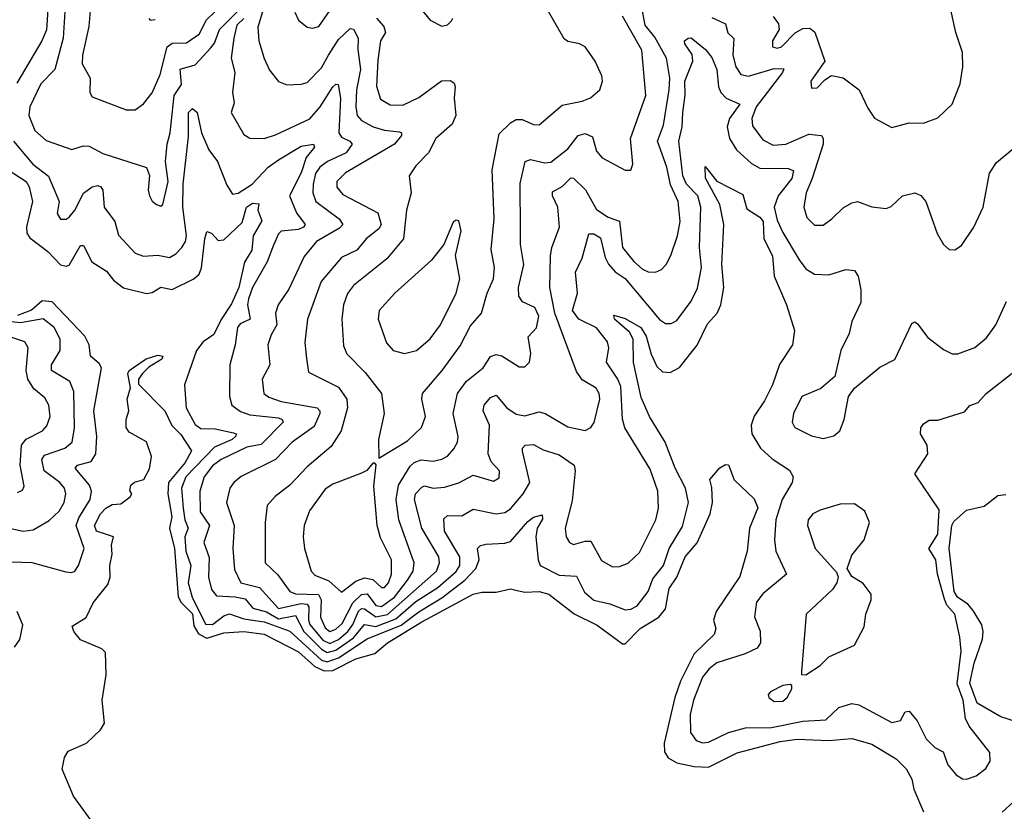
# Model space of a CAD drawing. Extents: x 1245515 to 1420776, y 606314 to 671314.
# Tile 225 of 256: x 1380393 to 1383827, y 616238 to 618999. Entities that reach past the tile are written whole.
import ezdxf

# ---------------------------------------------------------------- set-up
doc = ezdxf.new("R2010")
doc.units = 0

msp = doc.modelspace()

# ---------------------------------------------------------------- linework, layer by layer
at = {"layer": '0CON10XD'}
for points in [[(1380552.6, 619065), (1380544.1, 618935), (1380515.8, 618825), (1380466.5, 618775), (1380428.4, 618695), (1380424.2, 618665), (1380445, 618612.9), (1380485, 618578.2), (1380575, 618546.9), (1380615, 618559.2), (1380635, 618558), (1380682.6, 618532.6), (1380835, 618483.3), (1380845.7, 618455.7), (1380840.6, 618405), (1380845.8, 618385), (1380855, 618366.7), (1380870, 618355), (1380885, 618349.2), (1380892, 618355), (1380911.1, 618435), (1380900.8, 618505), (1380906.7, 618565), (1380917.6, 618605), (1380931.5, 618735), (1380956.5, 618773.5), (1380952.9, 618827.1), (1381005, 618841.4), (1381059.4, 618900.6), (1381072.2, 618917.8), (1381090, 618965), (1381157.5, 619032.5)], [(1380640, 619045), (1380634.2, 618975), (1380611.2, 618875), (1380610, 618845), (1380638.5, 618795), (1380636.9, 618745), (1380645, 618730.6), (1380764, 618685), (1380795.7, 618685), (1380824.3, 618705.7), (1380855, 618744.4), (1380882.2, 618807.8), (1380907, 618905), (1380925, 618917.8), (1380975, 618918.8), (1381020.2, 618949.8), (1381042.9, 618997.1), (1381135, 619087.5)], [(1381140.8, 618709.2), (1381130, 618675), (1381175, 618599.2), (1381195.5, 618585.5), (1381245, 618584.4), (1381285, 618597.1), (1381405, 618653.2), (1381441, 618695), (1381485, 618764.6), (1381495, 618774.5), (1381503.1, 618773.1), (1381511.3, 618725), (1381506.3, 618605), (1381515, 618588.9), (1381544.5, 618575), (1381552, 618565), (1381531, 618535), (1381466.5, 618505), (1381439.1, 618485), (1381425, 618462.9), (1381415.8, 618425), (1381415.2, 618395), (1381426.2, 618365), (1381506.9, 618305), (1381520.4, 618285), (1381508.5, 618271.5), (1381428.2, 618225), (1381385, 618172.7), (1381331, 618059), (1381294.1, 618005), (1381284.7, 617975), (1381290.2, 617935), (1381269.8, 617900.2), (1381258.1, 617865), (1381264.7, 617795.3), (1381238.2, 617745), (1381244.1, 617695), (1381262, 617682), (1381305, 617666.9), (1381430, 617645), (1381440, 617635), (1381439.6, 617625), (1381420.3, 617579.7), (1381343.3, 617525), (1381285.5, 617464.5), (1381164.8, 617405.2), (1381139.2, 617385), (1381125.3, 617365), (1381113.9, 617315), (1381141, 617235), (1381136.6, 617155), (1381141.7, 617081.7), (1381164.1, 617035), (1381228.7, 617018.7), (1381295, 616944.7), (1381375, 616963.1), (1381395, 616960.6), (1381400.7, 616950.7), (1381399.6, 616905), (1381405, 616890), (1381449.6, 616835), (1381475, 616823.4), (1381505, 616837.5), (1381537.1, 616865), (1381555, 616889.7), (1381574.3, 616935.7), (1381585, 616945.1), (1381595, 616944.1), (1381635, 616916.3), (1381675.5, 616924.5), (1381846.2, 617075), (1381857.4, 617105), (1381854.8, 617125), (1381795.6, 617225), (1381769.3, 617325), (1381773.5, 617345), (1381795, 617368.2), (1381805, 617372.6), (1381835, 617365.6), (1381875, 617369), (1381925, 617383.9), (1381975, 617410.6), (1382045, 617389.4), (1382065, 617400.8), (1382066.5, 617425), (1382037.1, 617457.1), (1382026.7, 617485), (1382031.1, 617585), (1382009.7, 617635), (1382013.4, 617655), (1382035, 617680.8), (1382055, 617690), (1382091.7, 617645), (1382125, 617623.4), (1382155, 617617.1), (1382205, 617631), (1382226, 617626), (1382305, 617579.5), (1382365, 617566.5), (1382385, 617576.9), (1382396.4, 617593.6), (1382416.8, 617675), (1382414.2, 617695), (1382403.3, 617713.3), (1382355, 617742.9), (1382335, 617771.9), (1382259.1, 617975), (1382241.6, 618065), (1382244.4, 618175.6), (1382248.9, 618205), (1382275.8, 618275), (1382270, 618345), (1382251.1, 618385), (1382250.9, 618399.1), (1382285, 618416.9), (1382315, 618447.9), (1382325, 618446.2), (1382366.1, 618406.1), (1382405, 618337.3), (1382445, 618310.8), (1382485, 618296.4), (1382495.9, 618205), (1382535, 618155.2), (1382565, 618128.9), (1382585, 618120), (1382611.1, 618118.9), (1382631.7, 618128.3), (1382647.9, 618145), (1382663.9, 618176.1), (1382687.5, 618245), (1382696.2, 618295), (1382689.5, 618365), (1382662.6, 618422.6), (1382649.6, 618485), (1382617.6, 618575), (1382638.9, 618631.1), (1382657.7, 618755), (1382660, 618795), (1382648.5, 618865), (1382608, 618938), (1382575, 618979.6), (1382561, 619055)], [(1381251.4, 619065), (1381223.3, 618973.3), (1381227.2, 618925), (1381245, 618864), (1381263.6, 618823.6), (1381295, 618783.1), (1381325, 618772.5), (1381375, 618773.8), (1381395, 618780.4), (1381445, 618831.2), (1381470.2, 618875), (1381505, 618929.8), (1381545, 618968.2), (1381556.6, 618966.6), (1381573.9, 618935), (1381572.4, 618895), (1381581.8, 618825), (1381567.4, 618755), (1381564.8, 618694.8), (1381569.7, 618665), (1381585, 618647.5), (1381625.1, 618625.1), (1381665, 618613.3), (1381717.8, 618607.8), (1381724.2, 618605), (1381724.5, 618595), (1381700, 618565), (1381529.6, 618465), (1381499.2, 618435), (1381499.2, 618415), (1381519.8, 618389.8), (1381641.8, 618325), (1381653.8, 618285), (1381645, 618269.7), (1381601.8, 618235), (1381568.8, 618195), (1381515, 618169.3), (1381444.5, 618085.5), (1381396.7, 617955), (1381386.9, 617873.1), (1381393.1, 617816.9)], [(1381352.7, 619025), (1381365, 618997.5), (1381395, 618973.1), (1381415, 618970), (1381435.6, 618975), (1381504.7, 619075)], [(1381778, 619055), (1381825, 618997.5), (1381865, 618976.2), (1381885, 618981.2), (1381898.8, 618995), (1381903.8, 619005)], [(1383020.5, 619010.5), (1383039.5, 618985), (1383041.8, 618965), (1383018.2, 618925), (1383018.6, 618905), (1383035, 618900.3), (1383049.5, 618905), (1383097.2, 618952.8), (1383125, 618968.2), (1383149.2, 618969.2), (1383166, 618956), (1383200.8, 618855), (1383152.5, 618785), (1383155, 618760), (1383175, 618761.2), (1383200.9, 618789.1), (1383225, 618804.3), (1383265, 618796.9), (1383321.4, 618755), (1383350.7, 618690.7), (1383375, 618656.2), (1383435, 618623.3), (1383495, 618638.9), (1383545, 618638.5), (1383595, 618657.1), (1383645.5, 618704.5), (1383673.1, 618775), (1383682.2, 618835), (1383681.9, 618885), (1383657.8, 618955), (1383633.5, 619065)], [(1380490.6, 619035), (1380485.6, 618964.4), (1380470.2, 618925), (1380382.3, 618777.7)], [(1381636.9, 619005), (1381662.5, 618975), (1381668.8, 618955), (1381651.4, 618925), (1381641.4, 618858.6), (1381637.4, 618767.4), (1381651.5, 618721.5), (1381685, 618702.1), (1381728.6, 618701.4), (1381785, 618727.6), (1381864.3, 618785.7), (1381895, 618786.7), (1381907.9, 618777.9), (1381911.8, 618765), (1381907.9, 618725), (1381913.8, 618665), (1381900.8, 618635), (1381844.6, 618585), (1381819.1, 618535), (1381775, 618489.4), (1381751.1, 618455), (1381757.7, 618395), (1381741.4, 618335), (1381731.6, 618235), (1381673.9, 618165), (1381557.5, 618072.5), (1381536.1, 618043.9), (1381522.6, 618005), (1381516.4, 617955), (1381521.6, 617861.6), (1381533.5, 617833.5), (1381598.1, 617768.1), (1381654.5, 617695), (1381663.9, 617625), (1381644.6, 617534.6), (1381645, 617470), (1381745, 617530), (1381793.7, 617576.3), (1381808, 617615), (1381795.3, 617675), (1381798.2, 617695), (1381866.8, 617775), (1381928.8, 617861.2), (1381965, 617930.9), (1382003.6, 617975), (1382023.2, 618045), (1382045.3, 618095), (1382049, 618135), (1382037.8, 618197.8), (1382048, 618305), (1382041.2, 618475), (1382065, 618601.4), (1382105, 618639.4), (1382125, 618650.5), (1382145, 618651.1), (1382185, 618633.3), (1382205, 618632.9), (1382285, 618700.6), (1382355, 618714.6), (1382383.3, 618726.7), (1382416.7, 618755), (1382425.6, 618785), (1382422.8, 618802.8), (1382400.6, 618855), (1382365, 618904.4), (1382345, 618915.4), (1382305, 618923.2), (1382292.5, 618932.5), (1382225, 619049.6)], [(1380843, 619003), (1380847.5, 618997.5), (1380865, 619000)], [(1381175, 619003.7), (1381150.3, 618979.7), (1381139.5, 618935), (1381130.9, 618865), (1381142.8, 618815), (1381134.4, 618745), (1381140.8, 618709.2)], [(1381393.1, 617816.9), (1381400, 617770), (1381505, 617716.9), (1381533.8, 617675), (1381536.3, 617645), (1381514.1, 617565), (1381479.5, 617510.5), (1381395, 617440), (1381335, 617376), (1381283.9, 617336.1), (1381256.2, 617305), (1381248.8, 617245), (1381249.1, 617105), (1381292.7, 617062.7), (1381334.6, 617004.6), (1381355, 616996.8), (1381435, 616993.8), (1381444.4, 616975), (1381441.6, 616915), (1381457.9, 616877.9), (1381475, 616865.2), (1381495, 616873), (1381517.5, 616892.5), (1381554.9, 616965), (1381585, 616994.6), (1381605, 616996.2), (1381635, 616955.4), (1381655, 616952.6), (1381699.9, 616985), (1381745, 617043.6), (1381764.8, 617075), (1381769.2, 617105), (1381714.8, 617255), (1381705.8, 617325.8), (1381714.4, 617375.6), (1381755, 617442.2), (1381768.7, 617455), (1381793.4, 617463.4), (1381835, 617459.1), (1381865, 617466), (1381885, 617476.4), (1381907.3, 617502.7), (1381919.6, 617525), (1381922.5, 617545), (1381904.7, 617625), (1381920, 617695), (1381951.5, 617738.5), (1382009.2, 617785), (1382035, 617823.8), (1382055, 617831.2), (1382075, 617826.5), (1382135, 617787.8), (1382155, 617788.1), (1382171.5, 617805), (1382175.3, 617835), (1382166.9, 617893.1), (1382195.5, 617924.5), (1382204, 617965), (1382189.7, 617995), (1382146.7, 618015), (1382133.4, 618035), (1382132.5, 618065), (1382151.6, 618145), (1382140, 618215), (1382139.7, 618265), (1382138, 618428), (1382155.9, 618504.1), (1382175, 618511.6), (1382225, 618500), (1382245, 618501.7), (1382305, 618548.6), (1382341.1, 618595), (1382365, 618602.7), (1382391, 618591), (1382405, 618540.8), (1382425, 618516.9), (1382505, 618474.2), (1382525, 618473.8), (1382531.2, 618495), (1382523.1, 618585), (1382576.7, 618735), (1382562.7, 618892.7), (1382495, 619011.8)], [(1382806.7, 619006.7), (1382854.5, 618985), (1382863.4, 618953.4), (1382883.4, 618933.4), (1382880, 618875), (1382891, 618835), (1382907.7, 618807.7), (1382935, 618802.1), (1383025, 618829.5), (1383058.1, 618828.1), (1383054.1, 618815), (1382961.4, 618695), (1382946.7, 618655), (1382948.8, 618628.8), (1382985, 618580), (1383021.2, 618561.2), (1383065, 618564.8), (1383145, 618599.7), (1383189.2, 618595), (1383195.5, 618585), (1383195.4, 618565.4), (1383157.5, 618445), (1383135.7, 618395), (1383128, 618345), (1383138.7, 618308.7), (1383165, 618282.2), (1383195, 618281.9), (1383225.6, 618305), (1383265, 618342.7), (1383295, 618360.8), (1383315, 618364.6), (1383365, 618346.5), (1383415, 618340.8), (1383432.4, 618347.6), (1383472, 618385), (1383515, 618395.5), (1383536.5, 618386.5), (1383553.3, 618365), (1383592.9, 618252.9), (1383614.6, 618214.6), (1383635, 618197.1), (1383655, 618196.9), (1383678.5, 618211.5), (1383720.8, 618275), (1383753.6, 618345), (1383776, 618464), (1383799.5, 618500.5), (1383855, 618546)], [(1382705.6, 618675.6), (1382714, 618736), (1382713.3, 618785), (1382741.2, 618855), (1382738, 618878), (1382712.5, 618915), (1382712.2, 618925), (1382724.7, 618935.3), (1382735, 618935.4), (1382785, 618894.8), (1382807.3, 618867.3), (1382825, 618825.5), (1382829.8, 618765), (1382838.1, 618745), (1382856.9, 618725), (1382904.6, 618705), (1382869.1, 618655), (1382860, 618625), (1382868.6, 618585), (1382893.5, 618545), (1382945, 618497.5), (1382975, 618481), (1383075, 618479.7), (1383092.4, 618472.4), (1383086.3, 618445), (1383038.4, 618385), (1383024.8, 618345), (1383035, 618300), (1383055, 618256.4), (1383112.1, 618162.1), (1383135, 618130.7), (1383165, 618111.8), (1383215, 618109.6), (1383275, 618128.2), (1383304.6, 618124.6), (1383317.3, 618105), (1383326.9, 618056.9), (1383327.2, 618012.8), (1383295, 617946.7), (1383286, 617905), (1383257.1, 617845), (1383236.2, 617755), (1383187.4, 617712.6), (1383120.6, 617685), (1383092.3, 617625), (1383087.3, 617595), (1383096.1, 617576.1), (1383155, 617547.8), (1383195, 617538.1), (1383232.3, 617547.7), (1383253.1, 617565), (1383268.1, 617605), (1383283.8, 617685), (1383305, 617713.3), (1383393.2, 617786.8), (1383445, 617813.8), (1383505, 617940), (1383515, 617945.6), (1383525, 617938.6), (1383560.3, 617890.3), (1383615, 617849.1), (1383645, 617833.3), (1383665, 617833.6), (1383725, 617855.6), (1383765, 617889.4), (1383797.3, 617935), (1383835, 618016.2)], [(1380371.4, 618575), (1380438.6, 618495), (1380493.4, 618453.4), (1380530.3, 618365), (1380523.3, 618323.3), (1380535, 618303.1), (1380555, 618303.5), (1380565, 618310), (1380585, 618334.4), (1380615, 618394.6), (1380645, 618416.2), (1380665, 618420.5), (1380676.1, 618416.1), (1380682.2, 618405), (1380687.6, 618345), (1380724.7, 618294.7), (1380737.4, 618247.4), (1380795.7, 618185), (1380825, 618174), (1380875, 618178.3), (1380915, 618170), (1380937.6, 618182.4), (1380958.8, 618205), (1380971.6, 618225), (1380974.8, 618245), (1380962.3, 618345), (1380963, 618425), (1380981.9, 618591.9), (1380981.4, 618675), (1380995, 618689.1), (1381011.2, 618675), (1381027.2, 618605), (1381052, 618545), (1381083.2, 618505), (1381115, 618422.5), (1381135, 618390.4), (1381155, 618394.3), (1381203.8, 618425), (1381259, 618485), (1381295, 618510.4), (1381375, 618557.8), (1381417.5, 618565), (1381420.9, 618555), (1381391.5, 618518.5), (1381374.8, 618464.8), (1381334.1, 618385), (1381358.3, 618325), (1381388.2, 618285), (1381382.3, 618275), (1381365, 618267.2), (1381305, 618261.8), (1381295, 618252.5), (1381277.8, 618212.3), (1381255.9, 618155), (1381205, 618065.5), (1381191.1, 618025), (1381186.8, 618005), (1381196.4, 617955), (1381162.2, 617937.8), (1381152.7, 617925), (1381144.6, 617865), (1381126.2, 617795), (1381124.7, 617685), (1381133.2, 617655), (1381162.5, 617632.5), (1381195, 617620.7), (1381295, 617610), (1381308.2, 617605), (1381311.8, 617595), (1381235, 617517), (1381185, 617508.3), (1381094.9, 617465.1), (1381065, 617443), (1381036.4, 617405), (1381020.6, 617355), (1381022.6, 617282.6), (1381054.8, 617235), (1381035.2, 617175), (1381053.3, 617123.3), (1381050.9, 617055), (1381061.2, 617011.2), (1381079.5, 616989.5), (1381144, 616986), (1381179.2, 616979.2), (1381206.1, 616946.1), (1381253.3, 616933.3), (1381295, 616909.6), (1381355, 616921.3), (1381384, 616865), (1381445, 616802.9), (1381465, 616791.4), (1381495, 616799.4), (1381556.8, 616843.2), (1381595, 616889.8), (1381635, 616882.2), (1381705, 616908.8), (1381775, 616969.3), (1381851.8, 617018.2), (1381915.5, 617074.4), (1381928.1, 617095), (1381928.2, 617125), (1381874.1, 617215), (1381871.6, 617258.4), (1381885, 617270), (1381935, 617268.5), (1381975, 617292), (1382055, 617275.2), (1382085, 617280.3), (1382105, 617292.5), (1382149.4, 617345), (1382172.4, 617385), (1382146.4, 617493.6), (1382146.9, 617505), (1382155.4, 617514.6), (1382185, 617517.3), (1382218.3, 617498.3), (1382275, 617481.1), (1382326.3, 617445), (1382330.4, 617425), (1382319.6, 617320.4), (1382295.3, 617225), (1382299.2, 617195), (1382310.6, 617175), (1382325, 617168.9), (1382365, 617180.2), (1382385, 617179.7), (1382422.2, 617112.3), (1382460.6, 617090.6), (1382485, 617092.1), (1382515, 617103.8), (1382555, 617141.1), (1382611.9, 617255), (1382620.9, 617295), (1382618.6, 617355), (1382591.4, 617431.4), (1382503.3, 617575), (1382495.6, 617605.6), (1382489.2, 617719.2), (1382479, 617745), (1382439.2, 617805), (1382448.1, 617855), (1382442.8, 617875), (1382405, 617924), (1382343.2, 617955), (1382321.4, 617985), (1382338.3, 618045), (1382331.2, 618118.8), (1382355, 618166.9), (1382377.8, 618252.2), (1382395, 618251.7), (1382418.5, 618238.5), (1382435, 618170), (1382446.8, 618146.8), (1382470.2, 618120.2), (1382505, 618096.2), (1382625, 617953.8), (1382645, 617940), (1382665, 617939.6), (1382685, 617949.5), (1382735, 618016.9), (1382757.2, 618062.8), (1382770.5, 618135), (1382764.4, 618205), (1382768.6, 618345), (1382758, 618385), (1382719.1, 618425), (1382705.5, 618455), (1382691.6, 618575), (1382703, 618625), (1382705.6, 618675.6)], [(1380345, 618479.7), (1380415.2, 618435), (1380425.9, 618415.9), (1380437.3, 618365), (1380416.6, 618276.6), (1380417.2, 618255), (1380428.3, 618238.3), (1380490.3, 618190.3), (1380535, 618144.2), (1380555, 618139.5), (1380565, 618143.3), (1380605, 618211.4), (1380615, 618211.4), (1380644.8, 618154.8), (1380695, 618122.3), (1380720.4, 618090.4), (1380755, 618064.1), (1380835, 618044.3), (1380855, 618047.4), (1380885, 618066.2), (1380925, 618058.1), (1381000.5, 618095), (1381019, 618111), (1381026.9, 618133.1), (1381038.5, 618235), (1381045, 618260.8), (1381062, 618255), (1381085, 618229.4), (1381105, 618231.5), (1381168.8, 618291.2), (1381183.3, 618345), (1381205, 618359.6), (1381226.8, 618356.8), (1381223.6, 618335), (1381237.2, 618297.2), (1381207.3, 618245), (1381202.3, 618195), (1381177.1, 618152.9), (1381156.8, 618065), (1381132, 618008), (1381095, 617953.2), (1381069.4, 617900.6), (1381032.7, 617875), (1381009.4, 617845), (1380967.1, 617725), (1380973.2, 617645), (1381005, 617587.3), (1381025, 617573.5), (1381075, 617572.5), (1381138.5, 617558.5), (1381147.8, 617555), (1381146.3, 617546.3), (1381133.6, 617535), (1381072.1, 617507.9), (1380972.5, 617405), (1380957.6, 617365), (1380962.9, 617295), (1380968.8, 617255), (1380980.5, 617225), (1380968.3, 617195), (1380971.7, 617145), (1380989.9, 617095), (1380980.5, 617035), (1380994.5, 616985), (1381041.2, 616891.2), (1381065, 616889), (1381105, 616920), (1381125, 616927.1), (1381175, 616909), (1381245, 616899.3), (1381335, 616865.8), (1381445, 616765.3), (1381465, 616759.2), (1381505, 616773.6), (1381605, 616839.9), (1381723.4, 616886.6), (1381785, 616933.7), (1381865, 616982.1), (1381945.5, 617044.5), (1381983.8, 617085), (1381996, 617115), (1381990, 617155), (1382000, 617165), (1382019.2, 617169.2), (1382085, 617172.6), (1382105, 617179.2), (1382165, 617249.2), (1382185, 617264.1), (1382215, 617272.5), (1382216.8, 617256.8), (1382197.8, 617225), (1382193.1, 617195), (1382201, 617115), (1382208.2, 617095), (1382275, 617061.3), (1382335, 617057.7), (1382362.6, 617002.6), (1382395, 616973.8), (1382451.8, 616961.8), (1382505, 616941.2), (1382525, 616942.7), (1382546.4, 616955), (1382584.7, 617005), (1382601.6, 617048.4), (1382639, 617095), (1382658.3, 617155), (1382705, 617231.1), (1382725.7, 617315), (1382715.2, 617365), (1382678.6, 617435), (1382644, 617525), (1382589.7, 617615), (1382561.1, 617681.1), (1382533.9, 617803.9), (1382532.8, 617885), (1382519.4, 617909.4), (1382467.3, 617955), (1382465, 617968.8), (1382505, 617957.3), (1382559.7, 617925), (1382577.8, 617895), (1382595, 617832.2), (1382615, 617789.6), (1382635, 617771.1), (1382661.2, 617768.8), (1382693.8, 617786.2), (1382756.4, 617863.6), (1382791.5, 617938.5), (1382825.3, 617975), (1382838, 618005), (1382849.2, 618065), (1382841.6, 618145), (1382848.9, 618285), (1382834.6, 618355), (1382785, 618446.7), (1382783.3, 618486.7), (1382825, 618436.2), (1382915, 618390), (1382929.3, 618339.3), (1382975, 618310.8), (1382986, 618295), (1382988.4, 618235), (1383018.9, 618175), (1383024, 618104), (1383067.3, 618005), (1383095.7, 617915), (1383088.5, 617865), (1383043.2, 617796.8), (1383019, 617725), (1382990.9, 617669.1), (1382955, 617616.5), (1382943.7, 617585), (1382946.8, 617555), (1382977.1, 617505), (1383017.1, 617467.1), (1383078.4, 617428.4), (1383091.1, 617405), (1383087.3, 617385), (1383051.8, 617325), (1383030, 617255), (1383025.4, 617185), (1383030.8, 617145), (1383067.5, 617065), (1382985, 616996.9), (1382962.4, 616967.6), (1382955.8, 616915.8), (1382975.7, 616865.7), (1382977.3, 616825), (1382965, 616807.3), (1382923.3, 616786.7), (1382825, 616756.2), (1382797.9, 616735), (1382774.6, 616705.4), (1382742.8, 616625), (1382731.7, 616575), (1382732.9, 616512.9), (1382752.5, 616485), (1382775, 616477.1), (1382795, 616478.6), (1382865, 616512.4), (1382925, 616529.1), (1383015, 616530.6), (1383125, 616552.6), (1383205, 616557.1), (1383250.5, 616599.5), (1383295, 616613.9), (1383319.6, 616609.6), (1383435, 616547.9), (1383465, 616554.5), (1383481.5, 616585), (1383495, 616587.1), (1383522.9, 616552.9), (1383555, 616490.5), (1383585, 616460), (1383614, 616445), (1383630.2, 616400.2), (1383659.2, 616365), (1383681.3, 616351.3), (1383695, 616350), (1383728.8, 616361.2), (1383763.2, 616386.8), (1383777.6, 616412.4), (1383776.9, 616443.1), (1383704.5, 616534.5), (1383692.1, 616562.1), (1383683.8, 616625), (1383662.6, 616682.6), (1383676.5, 616796.5), (1383672.5, 616845), (1383654.5, 616925), (1383627.1, 616957.2), (1383618.3, 616978.3), (1383594.2, 617065), (1383588.8, 617115), (1383564.3, 617155), (1383595.4, 617205), (1383599.6, 617289.6), (1383515.6, 617415), (1383560, 617485), (1383557.8, 617515), (1383534.4, 617555), (1383535.6, 617575), (1383545, 617590), (1383565, 617602.5), (1383595, 617602.8), (1383688.3, 617631.7), (1383706.7, 617653.3), (1383736.2, 617663.8), (1383764.2, 617695), (1383865, 617774.5)], [(1381735, 617834.7), (1381777.1, 617845), (1381825, 617885.6), (1381860.8, 617935), (1381914.7, 618045), (1381928.2, 618095), (1381913.4, 618176.6), (1381933, 618263), (1381925, 618297.5), (1381915, 618300), (1381905, 618293.3), (1381871.9, 618215), (1381829.6, 618160.4), (1381701.5, 618045), (1381646.7, 617985), (1381643.3, 617955), (1381672.4, 617872.4), (1381695.7, 617845), (1381735, 617834.7)], [(1380365, 617108.3), (1380435.2, 617105.2), (1380553.4, 617073.4), (1380575, 617070.6), (1380585, 617076), (1380597.8, 617095), (1380617.7, 617155), (1380589.2, 617235), (1380598.4, 617261.6), (1380638.3, 617325), (1380643.5, 617355), (1380636.1, 617375), (1380586.5, 617435), (1380594.3, 617445), (1380641.5, 617458.5), (1380658.4, 617485), (1380661.5, 617545), (1380651.2, 617635), (1380677.5, 617785), (1380669.6, 617799.6), (1380639.2, 617825), (1380634.7, 617865), (1380619.7, 617895), (1380506.4, 618015), (1380471.5, 618018.5), (1380433.5, 617986.5), (1380385, 617967.9)], [(1380335, 617230.3), (1380405, 617215.2), (1380440.2, 617219.8), (1380495, 617252), (1380530.9, 617285), (1380548.3, 617315), (1380553.7, 617345), (1380548.8, 617365), (1380532.4, 617385), (1380478.5, 617425), (1380469.4, 617465), (1380479.3, 617480.7), (1380550.4, 617505), (1380576.2, 617525), (1380584, 617575), (1380581.9, 617701.9), (1380567, 617737), (1380504, 617775), (1380503.9, 617795), (1380534.3, 617845), (1380534, 617885), (1380513, 617925), (1380474.8, 617955.2), (1380395, 617941.3), (1380286.1, 617953.9)], [(1380385, 617349.4), (1380402.2, 617357.8), (1380407.8, 617372.2), (1380393.8, 617445), (1380398.4, 617515), (1380415, 617535.9), (1380472.5, 617565), (1380487.9, 617582.1), (1380498.9, 617615), (1380494.4, 617654.4), (1380480.6, 617680.6), (1380441.4, 617711.4), (1380421.1, 617745), (1380415.2, 617775), (1380422.5, 617855), (1380410.8, 617875), (1380365, 617890.2)], [(1380657.3, 616185), (1380580.2, 616290.2), (1380540.6, 616385), (1380549.4, 616425), (1380562, 616448), (1380626.2, 616475), (1380675, 616522.5), (1380688, 616545), (1380680.8, 616625), (1380694.4, 616714.4), (1380691.4, 616791.4), (1380678.8, 616805), (1380605, 616835.5), (1380581.1, 616865), (1380576.2, 616883.8), (1380625, 616914.4), (1380648.4, 616965), (1380700.5, 617029.5), (1380708.4, 617055), (1380706.6, 617095), (1380714.8, 617135), (1380713.4, 617166.6), (1380720, 617195), (1380660, 617215), (1380653.1, 617235), (1380674.6, 617275), (1380692.9, 617295), (1380715, 617308.2), (1380745, 617310), (1380777.5, 617335), (1380783.3, 617345), (1380777, 617357), (1380780, 617375), (1380793.7, 617386.4), (1380826, 617395), (1380845, 617432.5), (1380852.5, 617475), (1380835, 617526.7), (1380775, 617560), (1380763.6, 617576.4), (1380763.8, 617605), (1380773.3, 617635), (1380767.5, 617675), (1380778.8, 617715), (1380769.5, 617765), (1380774.1, 617775.9), (1380833.8, 617816.2), (1380875, 617829.4), (1380892, 617825), (1380888.6, 617815), (1380843.3, 617786.7), (1380820.8, 617765), (1380807.1, 617745), (1380807.5, 617727.5), (1380899, 617635), (1380923.1, 617583.1), (1380955, 617551.8), (1380992.4, 617495), (1380970, 617455), (1380912, 617385), (1380909.8, 617345), (1380923.8, 617265), (1380915.2, 617225.2), (1380932.9, 617155), (1380945.4, 616985.4), (1380955.8, 616965.8), (1380995, 616926.6), (1381000.3, 616885), (1381016.9, 616856.9), (1381045, 616842.2), (1381105, 616859.9), (1381174.7, 616865.3), (1381245, 616855.6), (1381365, 616794.6), (1381422.4, 616742.4), (1381455, 616727.7), (1381485, 616728.7), (1381565, 616770.1), (1381631.7, 616788.3), (1381675.2, 616825), (1381795, 616898.3), (1381975, 616995.3), (1382005, 617002.3), (1382055, 617002.2), (1382104.3, 617014.3), (1382128.2, 617008.2), (1382155, 617001.9), (1382205, 617004.5), (1382238.6, 616995), (1382326.5, 616926.5), (1382407.6, 616887.6), (1382495, 616822.1), (1382505, 616822.5), (1382556.5, 616875), (1382621.7, 616915), (1382645.5, 616944.5), (1382658.7, 617015), (1382685.1, 617055), (1382714.4, 617125.6), (1382755.5, 617174.4), (1382800.8, 617275), (1382809.4, 617315), (1382807.4, 617367.4), (1382800, 617395), (1382834.5, 617435.5), (1382855, 617448), (1382865, 617446.7), (1382885, 617394.4), (1382955, 617328.2), (1382967, 617297), (1382938.3, 617225), (1382930.4, 617145), (1382905, 617056.9)], [(1381515, 617002.5), (1381565, 617040.4), (1381595, 617052.3), (1381625, 617046.1), (1381655, 617018.7), (1381665, 617018.4), (1381678.8, 617035), (1381690, 617065), (1381689.8, 617115), (1381651.4, 617191.4), (1381639.4, 617235), (1381628, 617372), (1381636, 617446), (1381631.7, 617451.7), (1381625, 617452.5), (1381603.1, 617426.9), (1381585, 617416.9), (1381485, 617378.7), (1381458.7, 617361.3), (1381403.8, 617286.2), (1381385.4, 617235), (1381381.1, 617195), (1381386, 617155), (1381409.6, 617075), (1381421.9, 617061.9), (1381471.3, 617041.3), (1381515, 617002.5)], [(1383870, 616550), (1383815, 616567.3), (1383733.1, 616615), (1383707.1, 616685), (1383722, 616755), (1383751.5, 616838.5), (1383753.7, 616865), (1383748.4, 616888.4), (1383718.8, 616938.8), (1383700.4, 616960.4), (1383663.4, 616985), (1383652.6, 617005), (1383635.3, 617155), (1383644.1, 617235), (1383651.3, 617248.7), (1383695, 617288), (1383757.2, 617302.8), (1383805, 617338.9), (1383832.7, 617342.7)], [(1383135, 616713.3), (1383185, 616746.9), (1383215, 616776.5), (1383305, 616817.1), (1383338.9, 616881.1), (1383344.6, 616925.4), (1383363.1, 616975), (1383362.9, 616995), (1383335, 617032), (1383295, 617056.7), (1383278.8, 617085), (1383295, 617131.2), (1383338.5, 617185), (1383357.1, 617245), (1383340.8, 617285), (1383305, 617310), (1383255, 617308.8), (1383185, 617287.8), (1383158.9, 617275), (1383142.5, 617255), (1383141.3, 617235), (1383166.9, 617155), (1383241.9, 617071.9), (1383248, 617055), (1383243.5, 617035), (1383228.2, 617011.8), (1383135.7, 616925), (1383120, 616725), (1383120, 616715), (1383135, 616713.3)], [(1382905, 617056.9), (1382822.2, 616935), (1382813.2, 616905), (1382821.5, 616875), (1382815.5, 616855), (1382745, 616787.3), (1382697.8, 616692.2), (1382678, 616635), (1382641.2, 616475), (1382641.8, 616445), (1382654.5, 616424.5), (1382685, 616407.1), (1382745, 616394), (1382795, 616391.7), (1382895, 616442.1), (1383045, 616481.4), (1383105, 616489.5), (1383215, 616485.2), (1383295, 616492.3), (1383365, 616472.6), (1383450.5, 616420.5), (1383485, 616385.5), (1383505, 616350), (1383512.2, 616315), (1383545.5, 616235.5)], [(1380375, 616810), (1380392.8, 616837.2), (1380403.1, 616886.9), (1380384.3, 616935)], [(1383025, 616620.6), (1383055, 616622.2), (1383070, 616635), (1383086, 616665), (1383086.2, 616676.2), (1383080, 616680), (1383055, 616677.1), (1383011.2, 616655), (1383003.8, 616645), (1383006.2, 616635), (1383025, 616620.6)], [(1383820.3, 616235), (1383900.6, 616309.4)]]:
    msp.add_lwpolyline(points, dxfattribs=at)

doc.saveas('drawing.dxf')
